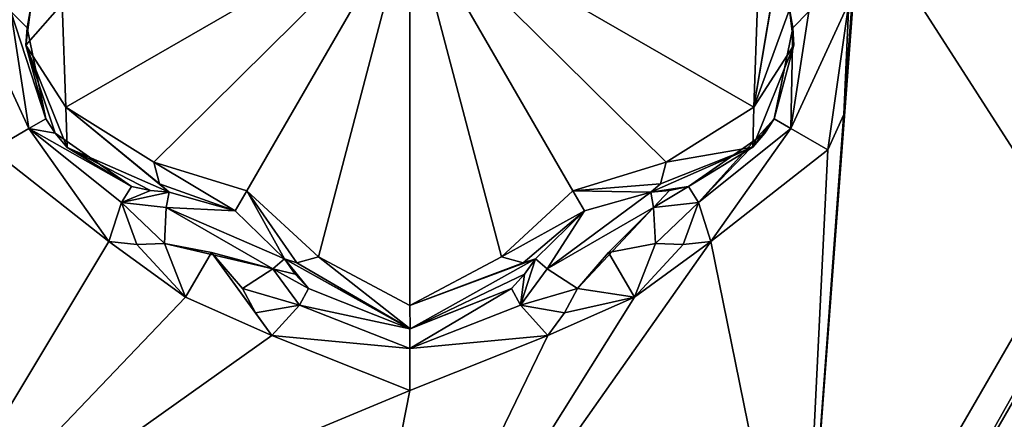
# Model space of a CAD drawing. Header units: metres. Extents: x -205 to 205, y -82 to 82.
# Tile 102 of 256: x -169.07 to -163.8, y 46.28 to 48.42. Entities that reach past the tile are written whole.
import ezdxf

# ---------------------------------------------------------------- set-up
doc = ezdxf.new("R2010")
doc.units = ezdxf.units.M
doc.layers.add('solid_PRT0003', color=7, linetype='CONTINUOUS')

msp = doc.modelspace()

# ---------------------------------------------------------------- linework, layer by layer
at = {"layer": 'solid_PRT0003'}
for points in [[(-200, -75), (-200, 75), (0, 75)], [(0, -75), (-200, -75), (0, 75)], [(-106.87645, 47.959885, 1.5), (-97.162331, 56.110996, 1.5), (-200, 75, 1.5)], [(-109.640572, 46.364033, 1.5), (-106.87645, 47.959885, 1.5), (-200, 75, 1.5)], [(-112.783806, 45.809784, 1.5), (-109.640572, 46.364033, 1.5), (-200, 75, 1.5)], [(-164.837662, 56.110996, 1.5), (-112.783806, 45.809784, 1.5), (-200, 75, 1.5)], [(-165.181244, 55.70153, 1.654846), (-155.12355, 47.959885, 1.5), (-164.837662, 56.110996, 1.5)], [(-164.837662, 56.110996, 1.5), (-149.216187, 45.809784, 1.5), (-112.783806, 45.809784, 1.5)], [(-164.837662, 56.110996, 1.5), (-152.359421, 46.364033, 1.5), (-149.216187, 45.809784, 1.5)], [(-164.837662, 56.110996, 1.5), (-155.12355, 47.959885, 1.5), (-152.359421, 46.364033, 1.5)], [(-155.467133, 47.550419, 1.654846), (-155.12355, 47.959885, 1.5), (-165.181244, 55.70153, 1.654846)], [(-155.467133, 47.550419, 1.654846), (-165.181244, 55.70153, 1.654846), (-163.413849, 53.836601, 1.937908)], [(-168.838425, 48.50169, 16.554106), (-168.818741, 47.947727, 16.667706), (-166.97847, 49.010269, 15.440842)], [(-168.818741, 47.947727, 16.667706), (-168.348892, 47.653793, 16.554106), (-166.97847, 49.010269, 15.440842)], [(-168.348892, 47.653793, 16.554106), (-167.850479, 47.499889, 16.44776), (-166.97847, 49.010269, 15.440842)], [(-167.850479, 47.499889, 16.44776), (-167.468002, 47.145218, 16.554106), (-166.97847, 49.010269, 15.440842)], [(-167.468002, 47.145218, 16.554106), (-166.978424, 46.885277, 16.667706), (-166.97847, 49.010269, 15.440842)], [(-165.138153, 47.947823, 16.667706), (-165.118515, 48.50169, 16.554106), (-166.97847, 49.010269, 15.440842)], [(-165.138153, 47.947823, 16.667706), (-166.97847, 49.010269, 15.440842), (-165.608047, 47.653793, 16.554106)], [(-166.106461, 47.499889, 16.447762), (-165.608047, 47.653793, 16.554106), (-166.97847, 49.010269, 15.440842)], [(-166.488937, 47.145218, 16.554106), (-166.106461, 47.499889, 16.447762), (-166.97847, 49.010269, 15.440842)], [(-166.978424, 46.885277, 16.667706), (-166.488937, 47.145218, 16.554106), (-166.97847, 49.010269, 15.440842)], [(-164.57666, 49.010269, 18.393747), (-164.884201, 44.839924, 17.260666), (-163.006729, 46.560169, 17.260666)], [(-164.57666, 49.010269, 18.393747), (-164.590042, 48.757149, 18.393747), (-164.884201, 44.839924, 17.260666)], [(-162.428467, 49.010269, 13.5), (-164.703217, 45.070007, 13.5), (-154.408188, 43.508476, 13.5)], [(-163.661133, 45.692936, 13.558578), (-164.703217, 45.070007, 13.5), (-162.428467, 49.010269, 13.5)], [(-164.60347, 44.896656, 17.098219), (-162.22847, 49.010269, 13.7), (-162.22847, 49.010269, 17.098219)], [(-164.60347, 44.896656, 17.098219), (-162.22847, 49.010269, 17.098219), (-163.006729, 46.560169, 17.260666)], [(-164.60347, 44.896656, 13.7), (-162.22847, 49.010269, 13.7), (-164.60347, 44.896656, 17.098219)], [(-162.287048, 49.010269, 13.558578), (-162.22847, 49.010269, 13.7), (-164.60347, 44.896656, 13.7)], [(-162.287048, 49.010269, 13.558578), (-164.60347, 44.896656, 13.7), (-163.661133, 45.692936, 13.558578)], [(-164.57666, 49.010269, 18.393747), (-162.488815, 47.737152, 17.260666), (-162.311798, 49.010269, 17.260666)], [(-164.57666, 49.010269, 18.393747), (-163.006729, 46.560169, 17.260666), (-162.488815, 47.737152, 17.260666)], [(-164.590042, 48.757149, 18.393747), (-164.657867, 47.90839, 18.339127), (-164.884201, 44.839924, 17.260666)], [(-164.590042, 48.757149, 18.393747), (-164.630005, 48.506847, 18.393747), (-164.657867, 47.90839, 18.339127)], [(-165.138153, 47.947823, 16.667706), (-164.948212, 48.471199, 16.818302), (-165.01918, 48.653564, 16.770613)], [(-165.138153, 47.947823, 16.667706), (-165.01918, 48.653564, 16.770613), (-165.032761, 48.586735, 16.63941)], [(-165.138153, 47.947823, 16.667706), (-165.032761, 48.586735, 16.63941), (-165.118515, 48.50169, 16.554106)], [(-169.017517, 47.833023, 18.301798), (-169.326935, 48.506847, 18.393747), (-169.213379, 47.719948, 18.33514)], [(-169.017517, 47.833023, 18.301798), (-169.113098, 48.460964, 18.352711), (-169.326935, 48.506847, 18.393747)], [(-169.027039, 48.371864, 18.139544), (-169.010529, 48.46389, 18.155281), (-169.113098, 48.460964, 18.352711)], [(-168.927032, 47.885269, 18.098503), (-169.027039, 48.371864, 18.139544), (-169.113098, 48.460964, 18.352711)], [(-169.017517, 47.833023, 18.301798), (-168.927032, 47.885269, 18.098503), (-169.113098, 48.460964, 18.352711)], [(-169.032532, 48.279022, 16.853397), (-168.818741, 47.947727, 16.667706), (-168.838425, 48.50169, 16.554106)], [(-169.008713, 48.471264, 16.818287), (-169.032532, 48.279022, 16.853397), (-168.838425, 48.50169, 16.554106)], [(-169.008713, 48.471264, 16.818287), (-169.027039, 48.371864, 18.139544), (-169.032532, 48.279022, 18.126163)], [(-169.008713, 48.471264, 16.818287), (-169.032532, 48.279022, 18.126163), (-169.032532, 48.279022, 16.853397)], [(-169.008713, 48.471264, 16.818287), (-169.010529, 48.46389, 18.155281), (-169.027039, 48.371864, 18.139544)], [(-165.138153, 47.947823, 16.667706), (-164.924408, 48.279022, 16.853399), (-164.948212, 48.471199, 16.818302)], [(-164.948212, 48.471199, 16.818302), (-164.924408, 48.279022, 16.853399), (-164.946411, 48.46389, 18.155281)], [(-164.843842, 48.460964, 18.352715), (-164.946411, 48.46389, 18.155281), (-164.929901, 48.371864, 18.139544)], [(-164.924408, 48.279022, 16.853399), (-164.929901, 48.371864, 18.139544), (-164.946411, 48.46389, 18.155281)], [(-164.940948, 47.833904, 18.300524), (-164.743515, 47.720051, 18.335142), (-164.630005, 48.506847, 18.393747)], [(-164.843842, 48.460964, 18.352715), (-164.940948, 47.833904, 18.300524), (-164.630005, 48.506847, 18.393747)], [(-164.843842, 48.460964, 18.352715), (-164.929901, 48.371864, 18.139544), (-164.940948, 47.833904, 18.300524)], [(-164.630005, 48.506847, 18.393747), (-164.743515, 47.720051, 18.335142), (-164.657867, 47.90839, 18.339127)], [(-168.927032, 47.885269, 18.098503), (-169.032532, 48.279022, 18.126163), (-169.027039, 48.371864, 18.139544)], [(-164.929901, 48.371864, 18.139544), (-165.029907, 47.885269, 18.098503), (-164.940948, 47.833904, 18.300524)], [(-164.929901, 48.371864, 18.139544), (-164.924408, 48.279022, 18.126162), (-165.029907, 47.885269, 18.098503)], [(-164.924408, 48.279022, 16.853399), (-164.924408, 48.279022, 18.126162), (-164.929901, 48.371864, 18.139544)], [(-169.032532, 48.279022, 16.853397), (-168.81163, 47.732094, 16.877464), (-168.818741, 47.947727, 16.667706)], [(-169.032532, 48.279022, 16.853397), (-169.032532, 48.279022, 18.126163), (-168.927032, 47.885269, 18.098503)], [(-169.032532, 48.279022, 16.853397), (-168.927032, 47.885269, 18.098503), (-168.876556, 47.808556, 18.099911)], [(-169.032532, 48.279022, 16.853397), (-168.876556, 47.808556, 18.099911), (-168.81163, 47.732094, 16.877464)], [(-165.14473, 47.732704, 16.877523), (-165.029907, 47.885269, 18.098503), (-164.924408, 48.279022, 18.126162)], [(-164.924408, 48.279022, 16.853399), (-165.14473, 47.732704, 16.877523), (-164.924408, 48.279022, 18.126162)], [(-165.138153, 47.947823, 16.667706), (-165.14473, 47.732704, 16.877523), (-164.924408, 48.279022, 16.853399)], [(-168.318115, 47.536999, 16.639412), (-168.348892, 47.653793, 16.554106), (-168.818741, 47.947727, 16.667706)], [(-168.267029, 47.491829, 16.770613), (-168.318115, 47.536999, 16.639412), (-168.818741, 47.947727, 16.667706)], [(-168.81163, 47.732094, 16.877464), (-168.267029, 47.491829, 16.770613), (-168.818741, 47.947727, 16.667706)], [(-165.138153, 47.947823, 16.667706), (-165.608047, 47.653793, 16.554106), (-165.14473, 47.732704, 16.877523)], [(-168.876556, 47.808556, 18.099911), (-168.927032, 47.885269, 18.098503), (-169.017517, 47.833023, 18.301798)], [(-165.029907, 47.885269, 18.098503), (-165.080383, 47.808552, 18.099911), (-165.43544, 47.436287, 18.352713)], [(-164.940948, 47.833904, 18.300524), (-165.029907, 47.885269, 18.098503), (-165.43544, 47.436287, 18.352713)], [(-165.14473, 47.732704, 16.877523), (-165.080383, 47.808552, 18.099911), (-165.029907, 47.885269, 18.098503)], [(-164.657867, 47.90839, 18.339127), (-164.743515, 47.720051, 18.335142), (-164.884201, 44.839924, 17.260666)], [(-169.017517, 47.833023, 18.301798), (-169.213379, 47.719948, 18.33514), (-168.588669, 47.228157, 18.393747)], [(-169.017517, 47.833023, 18.301798), (-168.588669, 47.228157, 18.393747), (-168.5215, 47.436287, 18.352715)], [(-169.017517, 47.833023, 18.301798), (-168.5215, 47.436287, 18.352715), (-168.467682, 47.523651, 18.155281)], [(-168.876556, 47.808556, 18.099911), (-169.017517, 47.833023, 18.301798), (-168.467682, 47.523651, 18.155281)], [(-164.940948, 47.833904, 18.300524), (-165.43544, 47.436287, 18.352713), (-165.368271, 47.228157, 18.393747)], [(-164.940948, 47.833904, 18.300524), (-165.368271, 47.228157, 18.393747), (-164.743515, 47.720051, 18.335142)], [(-168.81163, 47.732094, 16.877464), (-168.876556, 47.808556, 18.099911), (-168.467682, 47.523651, 18.155281)], [(-165.080383, 47.808552, 18.099911), (-165.489258, 47.523651, 18.155281), (-165.43544, 47.436287, 18.352713)], [(-165.14473, 47.732704, 16.877523), (-165.489258, 47.523651, 18.155281), (-165.080383, 47.808552, 18.099911)], [(-168.81163, 47.732094, 16.877464), (-168.366241, 47.500904, 18.172403), (-168.267029, 47.491829, 18.184393)], [(-168.81163, 47.732094, 16.877464), (-168.267029, 47.491829, 18.184393), (-168.267029, 47.491829, 16.770613)], [(-168.81163, 47.732094, 16.877464), (-168.467682, 47.523651, 18.155281), (-168.366241, 47.500904, 18.172403)], [(-165.14473, 47.732704, 16.877523), (-165.689911, 47.491829, 16.770613), (-165.489258, 47.523651, 18.155281)], [(-165.638824, 47.537006, 16.639412), (-165.689911, 47.491829, 16.770613), (-165.14473, 47.732704, 16.877523)], [(-165.608047, 47.653793, 16.554106), (-165.638824, 47.537006, 16.639412), (-165.14473, 47.732704, 16.877523)], [(-168.588669, 47.228157, 18.393747), (-169.213379, 47.719948, 18.33514), (-169.765869, 45.267513, 17.260666)], [(-164.743515, 47.720051, 18.335142), (-165.368271, 47.228157, 18.393747), (-164.884201, 44.839924, 17.260666)], [(-167.913025, 47.391663, 16.664257), (-167.850479, 47.499889, 16.44776), (-168.348892, 47.653793, 16.554106)], [(-167.913025, 47.391663, 16.664257), (-168.348892, 47.653793, 16.554106), (-168.318115, 47.536999, 16.639412)], [(-166.106461, 47.499889, 16.447762), (-165.638824, 47.537006, 16.639412), (-165.608047, 47.653793, 16.554106)], [(-168.366241, 47.500904, 18.172403), (-168.467682, 47.523651, 18.155281), (-168.5215, 47.436287, 18.352715)], [(-167.913025, 47.391663, 16.664257), (-168.318115, 47.536999, 16.639412), (-168.267029, 47.491829, 16.770613)], [(-166.106461, 47.499889, 16.447762), (-165.689911, 47.491829, 16.770613), (-165.638824, 47.537006, 16.639412)], [(-165.689911, 47.491829, 16.770613), (-165.590698, 47.500904, 18.172401), (-165.489258, 47.523651, 18.155281)], [(-165.674835, 47.409981, 18.369303), (-165.43544, 47.436287, 18.352713), (-165.489258, 47.523651, 18.155281)], [(-165.590698, 47.500904, 18.172401), (-165.674835, 47.409981, 18.369303), (-165.489258, 47.523651, 18.155281)], [(-168.366241, 47.500904, 18.172403), (-168.5215, 47.436287, 18.352715), (-168.267029, 47.491829, 18.184393)], [(-168.5215, 47.436287, 18.352715), (-168.282104, 47.409981, 18.369303), (-168.267029, 47.491829, 18.184393)], [(-167.91301, 47.391655, 18.189684), (-168.267029, 47.491829, 18.184393), (-168.282104, 47.409981, 18.369303)], [(-168.267029, 47.491829, 16.770613), (-168.267029, 47.491829, 18.184393), (-167.91301, 47.391655, 18.189684)], [(-167.913025, 47.391663, 16.664257), (-168.267029, 47.491829, 16.770613), (-167.91301, 47.391655, 18.189684)], [(-167.913025, 47.391663, 16.664257), (-167.6492, 47.13512, 16.770613), (-167.850479, 47.499889, 16.44776)], [(-167.584534, 47.113468, 16.639412), (-167.468002, 47.145218, 16.554106), (-167.850479, 47.499889, 16.44776)], [(-167.6492, 47.13512, 16.770613), (-167.584534, 47.113468, 16.639412), (-167.850479, 47.499889, 16.44776)], [(-166.043961, 47.391636, 16.664257), (-166.106461, 47.499889, 16.447762), (-166.488937, 47.145218, 16.554106)], [(-166.2444, 47.081142, 18.369303), (-165.674835, 47.409981, 18.369303), (-165.689911, 47.491829, 18.184393)], [(-166.2444, 47.081142, 18.369303), (-165.689911, 47.491829, 18.184393), (-166.043976, 47.391632, 18.189688)], [(-166.043961, 47.391636, 16.664257), (-165.689911, 47.491829, 16.770613), (-166.106461, 47.499889, 16.447762)], [(-166.043976, 47.391632, 18.189688), (-165.689911, 47.491829, 18.184393), (-166.043961, 47.391636, 16.664257)], [(-166.043961, 47.391636, 16.664257), (-165.689911, 47.491829, 18.184393), (-165.689911, 47.491829, 16.770613)], [(-165.590698, 47.500904, 18.172401), (-165.689911, 47.491829, 18.184393), (-165.674835, 47.409981, 18.369303)], [(-165.689911, 47.491829, 16.770613), (-165.689911, 47.491829, 18.184393), (-165.590698, 47.500904, 18.172401)], [(-168.5215, 47.436287, 18.352715), (-168.588669, 47.228157, 18.393747), (-168.439911, 47.21228, 18.416397)], [(-168.5215, 47.436287, 18.352715), (-168.439911, 47.21228, 18.416397), (-168.291855, 47.217575, 18.432564)], [(-168.5215, 47.436287, 18.352715), (-168.291855, 47.217575, 18.432564), (-168.282104, 47.409981, 18.369303)], [(-168.282104, 47.409981, 18.369303), (-168.291855, 47.217575, 18.432564), (-167.71254, 47.081142, 18.369303)], [(-168.282104, 47.409981, 18.369303), (-167.71254, 47.081142, 18.369303), (-167.6492, 47.13512, 18.184393)], [(-167.91301, 47.391655, 18.189684), (-168.282104, 47.409981, 18.369303), (-167.6492, 47.13512, 18.184393)], [(-166.2444, 47.081142, 18.369303), (-166.082642, 46.976494, 18.432564), (-165.674835, 47.409981, 18.369303)], [(-165.916199, 47.170017, 18.43961), (-165.674835, 47.409981, 18.369303), (-166.082642, 46.976494, 18.432564)], [(-165.916199, 47.170017, 18.43961), (-165.665085, 47.217575, 18.432564), (-165.674835, 47.409981, 18.369303)], [(-165.674835, 47.409981, 18.369303), (-165.665085, 47.217575, 18.432564), (-165.43544, 47.436287, 18.352713)], [(-165.517014, 47.21228, 18.416395), (-165.43544, 47.436287, 18.352713), (-165.665085, 47.217575, 18.432564)], [(-165.517014, 47.21228, 18.416395), (-165.368271, 47.228157, 18.393747), (-165.43544, 47.436287, 18.352713)], [(-167.913025, 47.391663, 16.664257), (-167.91301, 47.391655, 18.189684), (-167.6492, 47.13512, 18.184393)], [(-167.913025, 47.391663, 16.664257), (-167.6492, 47.13512, 18.184393), (-167.6492, 47.13512, 16.770613)], [(-166.372406, 47.113464, 16.639412), (-166.043961, 47.391636, 16.664257), (-166.488937, 47.145218, 16.554106)], [(-166.372406, 47.113464, 16.639412), (-166.307739, 47.13512, 16.770613), (-166.043961, 47.391636, 16.664257)], [(-166.043976, 47.391632, 18.189688), (-166.043961, 47.391636, 16.664257), (-166.307739, 47.13512, 16.770613)], [(-166.307739, 47.13512, 18.184393), (-166.043976, 47.391632, 18.189688), (-166.307739, 47.13512, 16.770613)], [(-166.2444, 47.081142, 18.369303), (-166.043976, 47.391632, 18.189688), (-166.307739, 47.13512, 18.184393)], [(-168.179413, 46.930264, 18.393747), (-168.588669, 47.228157, 18.393747), (-169.765869, 45.267513, 17.260666)], [(-168.439911, 47.21228, 18.416397), (-168.588669, 47.228157, 18.393747), (-168.179413, 46.930264, 18.393747)], [(-168.291855, 47.217575, 18.432564), (-168.439911, 47.21228, 18.416397), (-168.179413, 46.930264, 18.393747)], [(-168.040634, 47.169952, 18.43961), (-168.291855, 47.217575, 18.432564), (-168.179413, 46.930264, 18.393747)], [(-167.71254, 47.081142, 18.369303), (-168.291855, 47.217575, 18.432564), (-168.040634, 47.169952, 18.43961)], [(-165.368271, 47.228157, 18.393747), (-167.385483, 44.361389, 17.260666), (-164.884201, 44.839924, 17.260666)], [(-165.777603, 46.930225, 18.393747), (-167.385483, 44.361389, 17.260666), (-165.368271, 47.228157, 18.393747)], [(-165.916199, 47.170017, 18.43961), (-165.777603, 46.930225, 18.393747), (-165.665085, 47.217575, 18.432564)], [(-165.517014, 47.21228, 18.416395), (-165.777603, 46.930225, 18.393747), (-165.368271, 47.228157, 18.393747)], [(-165.517014, 47.21228, 18.416395), (-165.665085, 47.217575, 18.432564), (-165.777603, 46.930225, 18.393747)], [(-168.040634, 47.169952, 18.43961), (-168.179413, 46.930264, 18.393747), (-167.716721, 46.724735, 18.393747)], [(-168.040634, 47.169952, 18.43961), (-167.716721, 46.724735, 18.393747), (-167.804855, 46.845619, 18.416395)], [(-168.040634, 47.169952, 18.43961), (-167.804855, 46.845619, 18.416395), (-167.874298, 46.976494, 18.432564)], [(-167.71254, 47.081142, 18.369303), (-168.040634, 47.169952, 18.43961), (-167.874298, 46.976494, 18.432564)], [(-166.977722, 46.760269, 16.884211), (-167.468002, 47.145218, 16.554106), (-167.584534, 47.113468, 16.639412)], [(-166.977722, 46.760269, 16.884211), (-166.978424, 46.885277, 16.667706), (-167.468002, 47.145218, 16.554106)], [(-166.372406, 47.113464, 16.639412), (-166.488937, 47.145218, 16.554106), (-166.978424, 46.885277, 16.667706)], [(-165.916199, 47.170017, 18.43961), (-166.082642, 46.976494, 18.432564), (-165.777603, 46.930225, 18.393747)], [(-167.591736, 47.053738, 18.172401), (-167.6492, 47.13512, 18.184393), (-167.71254, 47.081142, 18.369303)], [(-167.6492, 47.13512, 16.770613), (-167.521317, 46.977268, 18.155281), (-166.97847, 46.760269, 18.098503)], [(-167.6492, 47.13512, 16.770613), (-167.591736, 47.053738, 18.172401), (-167.521317, 46.977268, 18.155281)], [(-166.977722, 46.760269, 16.884211), (-167.6492, 47.13512, 16.770613), (-166.97847, 46.760269, 18.098503)], [(-167.6492, 47.13512, 16.770613), (-167.6492, 47.13512, 18.184393), (-167.591736, 47.053738, 18.172401)], [(-166.977722, 46.760269, 16.884211), (-167.584534, 47.113468, 16.639412), (-167.6492, 47.13512, 16.770613)], [(-166.372406, 47.113464, 16.639412), (-166.978424, 46.885277, 16.667706), (-166.307739, 47.13512, 16.770613)], [(-166.977722, 46.760269, 16.884211), (-166.307739, 47.13512, 16.770613), (-166.978424, 46.885277, 16.667706)], [(-166.977722, 46.760269, 16.884211), (-166.307739, 47.13512, 18.184393), (-166.307739, 47.13512, 16.770613)], [(-166.977722, 46.760269, 16.884211), (-166.365204, 47.053745, 18.172403), (-166.307739, 47.13512, 18.184393)], [(-166.386871, 46.886978, 18.352715), (-166.2444, 47.081142, 18.369303), (-166.307739, 47.13512, 18.184393)], [(-166.365204, 47.053745, 18.172403), (-166.386871, 46.886978, 18.352715), (-166.307739, 47.13512, 18.184393)], [(-167.71254, 47.081142, 18.369303), (-167.874298, 46.976494, 18.432564), (-167.570068, 46.886978, 18.352713)], [(-167.71254, 47.081142, 18.369303), (-167.570068, 46.886978, 18.352713), (-167.521317, 46.977268, 18.155281)], [(-167.591736, 47.053738, 18.172401), (-167.71254, 47.081142, 18.369303), (-167.521317, 46.977268, 18.155281)], [(-166.977722, 46.760269, 16.884211), (-166.435623, 46.977268, 18.155281), (-166.365204, 47.053745, 18.172403)], [(-166.365204, 47.053745, 18.172403), (-166.435623, 46.977268, 18.155281), (-166.386871, 46.886978, 18.352715)], [(-166.386871, 46.886978, 18.352715), (-166.082642, 46.976494, 18.432564), (-166.2444, 47.081142, 18.369303)], [(-167.570068, 46.886978, 18.352713), (-167.874298, 46.976494, 18.432564), (-167.804855, 46.845619, 18.416395)], [(-166.97847, 46.760269, 18.098503), (-167.521317, 46.977268, 18.155281), (-167.570068, 46.886978, 18.352713)], [(-166.97847, 46.655777, 18.301796), (-166.386871, 46.886978, 18.352715), (-166.435623, 46.977268, 18.155281)], [(-166.97847, 46.655777, 18.301796), (-166.435623, 46.977268, 18.155281), (-166.97847, 46.760269, 18.098503)], [(-166.977722, 46.760269, 16.884211), (-166.97847, 46.760269, 18.098503), (-166.435623, 46.977268, 18.155281)], [(-166.386871, 46.886978, 18.352715), (-166.152084, 46.845634, 18.416397), (-166.082642, 46.976494, 18.432564)], [(-166.082642, 46.976494, 18.432564), (-166.152084, 46.845634, 18.416397), (-165.777603, 46.930225, 18.393747)], [(-167.716721, 46.724735, 18.393747), (-168.179413, 46.930264, 18.393747), (-169.765869, 45.267513, 17.260666)], [(-167.570068, 46.886978, 18.352713), (-167.804855, 46.845619, 18.416395), (-167.716721, 46.724735, 18.393747)], [(-166.97847, 46.655777, 18.301796), (-167.570068, 46.886978, 18.352713), (-167.716721, 46.724735, 18.393747)], [(-166.97847, 46.655777, 18.301796), (-166.97847, 46.760269, 18.098503), (-167.570068, 46.886978, 18.352713)], [(-165.777603, 46.930225, 18.393747), (-166.240219, 46.724735, 18.393747), (-167.385483, 44.361389, 17.260666)], [(-166.97847, 46.655777, 18.301796), (-166.240219, 46.724735, 18.393747), (-166.386871, 46.886978, 18.352715)], [(-166.386871, 46.886978, 18.352715), (-166.240219, 46.724735, 18.393747), (-166.152084, 46.845634, 18.416397)], [(-166.152084, 46.845634, 18.416397), (-166.240219, 46.724735, 18.393747), (-165.777603, 46.930225, 18.393747)], [(-166.97847, 46.429626, 18.335138), (-167.716721, 46.724735, 18.393747), (-169.765869, 45.267513, 17.260666)], [(-166.97847, 46.655777, 18.301796), (-167.716721, 46.724735, 18.393747), (-166.97847, 46.429626, 18.335138)], [(-166.240219, 46.724735, 18.393747), (-166.97847, 46.429626, 18.335138), (-167.385483, 44.361389, 17.260666)], [(-166.97847, 46.655777, 18.301796), (-166.97847, 46.429626, 18.335138), (-166.240219, 46.724735, 18.393747)], [(-164.60347, 44.896656, 17.098219), (-163.006729, 46.560169, 17.260666), (-164.884201, 44.839924, 17.260666)], [(-166.97847, 46.429626, 18.335138), (-169.765869, 45.267513, 17.260666), (-167.385483, 44.361389, 17.260666)]]:
    msp.add_3dface(points, dxfattribs=at)

doc.saveas('drawing.dxf')
